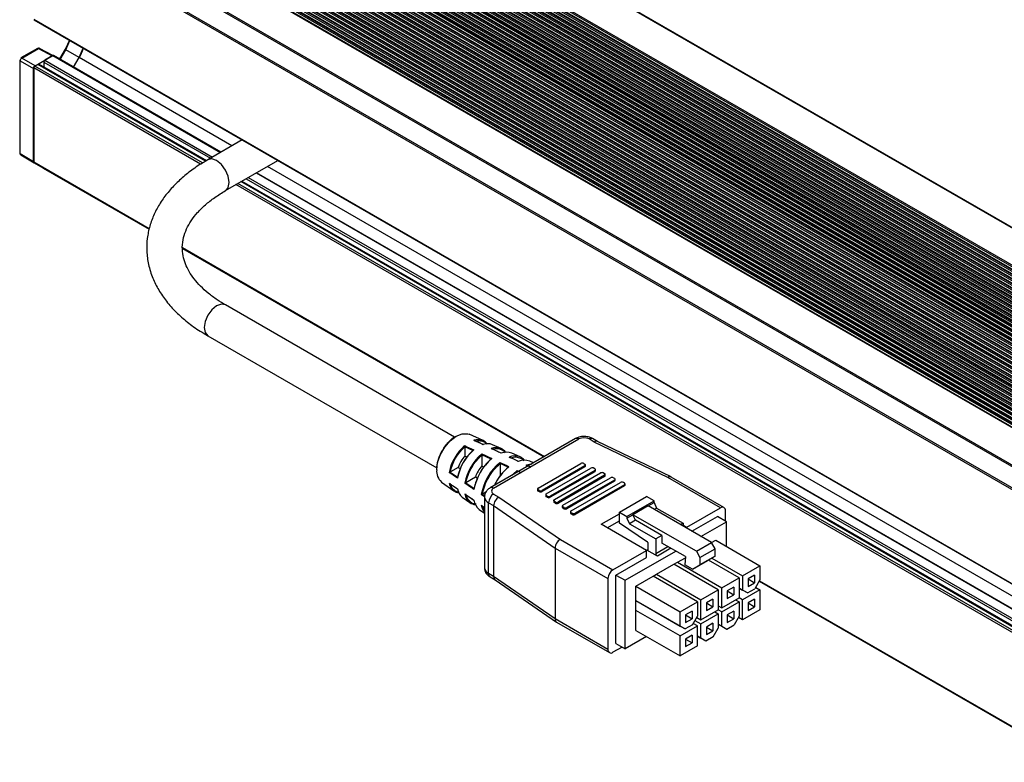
# Paper-space layout 'Sheet1(2)' of a CAD drawing. Header units: millimetres. Extents: x 32 to 1365, y 32 to 1048.
# Tile 15 of 18: x 914 to 1001, y 939 to 1004. Entities that reach past the tile are written whole.
import ezdxf

# ---------------------------------------------------------------- set-up
doc = ezdxf.new("R2010")
doc.units = ezdxf.units.MM

psp = doc.layouts.new('Sheet1(2)')

# ---------------------------------------------------------------- linework, layer by layer
at = {"ltscale": 5}
for p, q in [((1213.214, 863.535), (934.349, 1024.52)), ((934.442, 1024.53), (1213.308, 863.544)), ((931.177, 1022.689), (1210.042, 861.704)), ((931.178, 1022.69), (1210.043, 861.705)), ((1210.106, 861.711), (931.241, 1022.696)), ((931.392, 1022.64), (1210.258, 861.655)), ((931.454, 1022.798), (1210.319, 861.813)), ((931.53, 1022.893), (1210.395, 861.908)), ((929.686, 1021.778), (1208.551, 860.792)), ((929.762, 1021.873), (1208.628, 860.887)), ((929.764, 1021.874), (1208.629, 860.888)), ((1208.692, 860.894), (929.826, 1021.88)), ((929.978, 1021.824), (1208.843, 860.838)), ((930.039, 1021.982), (1208.905, 860.996)), ((930.116, 1022.077), (1208.981, 861.091)), ((930.117, 1022.078), (1208.983, 861.092)), ((1209.045, 861.098), (930.18, 1022.084)), ((930.332, 1022.028), (1209.197, 861.042)), ((930.393, 1022.186), (1209.258, 861.2)), ((930.47, 1022.281), (1209.335, 861.295)), ((930.471, 1022.282), (1209.336, 861.296)), ((1209.399, 861.303), (930.534, 1022.288)), ((930.685, 1022.232), (1209.551, 861.247)), ((930.747, 1022.39), (1209.612, 861.404)), ((930.823, 1022.485), (1209.688, 861.5)), ((930.825, 1022.486), (1209.69, 861.5)), ((1209.752, 861.507), (930.887, 1022.492)), ((931.039, 1022.436), (1209.904, 861.451)), ((931.1, 1022.594), (1209.965, 861.608)), ((928.272, 1020.961), (1207.137, 859.976)), ((928.348, 1021.056), (1207.214, 860.071)), ((928.35, 1021.057), (1207.215, 860.072)), ((1207.277, 860.078), (928.412, 1021.063)), ((928.564, 1021.007), (1207.429, 860.022)), ((928.625, 1021.165), (1207.491, 860.18)), ((928.702, 1021.26), (1207.567, 860.275)), ((928.703, 1021.261), (1207.569, 860.276)), ((1207.631, 860.282), (928.766, 1021.267)), ((928.918, 1021.212), (1207.783, 860.226)), ((928.979, 1021.369), (1207.844, 860.384)), ((929.055, 1021.465), (1207.921, 860.479)), ((929.057, 1021.465), (1207.922, 860.48)), ((1207.985, 860.486), (929.119, 1021.472)), ((929.271, 1021.416), (1208.136, 860.43)), ((929.332, 1021.573), (1208.198, 860.588)), ((929.409, 1021.669), (1208.274, 860.683)), ((929.41, 1021.669), (1208.276, 860.684)), ((1208.338, 860.69), (929.473, 1021.676)), ((929.625, 1021.62), (1208.49, 860.634)), ((926.581, 1020.036), (1205.446, 859.05)), ((926.582, 1020.037), (1205.447, 859.051)), ((1205.51, 859.057), (926.644, 1020.043)), ((926.858, 1020.145), (1205.723, 859.159)), ((926.934, 1020.24), (1205.799, 859.254)), ((926.936, 1020.241), (1205.801, 859.255)), ((1205.863, 859.261), (926.998, 1020.247)), ((927.15, 1020.191), (1206.015, 859.206)), ((927.211, 1020.349), (1206.076, 859.363)), ((927.288, 1020.444), (1206.153, 859.459)), ((927.289, 1020.445), (1206.154, 859.459)), ((1206.217, 859.466), (927.352, 1020.451)), ((927.503, 1020.395), (1206.369, 859.41)), ((927.565, 1020.553), (1206.43, 859.567)), ((927.641, 1020.648), (1206.506, 859.663)), ((927.643, 1020.649), (1206.508, 859.664)), ((1206.57, 859.67), (927.705, 1020.655)), ((927.857, 1020.599), (1206.722, 859.614)), ((927.918, 1020.757), (1206.783, 859.772)), ((927.995, 1020.852), (1206.86, 859.867)), ((927.996, 1020.853), (1206.861, 859.868)), ((1206.924, 859.874), (928.059, 1020.859)), ((928.21, 1020.803), (1207.076, 859.818)), ((1204.032, 858.234), (925.166, 1019.219)), ((1204.033, 858.235), (925.168, 1019.22)), ((1204.095, 858.241), (925.23, 1019.226)), ((925.382, 1019.17), (1204.247, 858.185)), ((925.443, 1019.328), (1204.309, 858.343)), ((925.52, 1019.424), (1204.385, 858.438)), ((925.521, 1019.424), (1204.387, 858.439)), ((1204.449, 858.445), (925.584, 1019.431)), ((925.736, 1019.375), (1204.601, 858.389)), ((925.797, 1019.532), (1204.662, 858.547)), ((925.873, 1019.628), (1204.739, 858.642)), ((925.875, 1019.628), (1204.74, 858.643)), ((1204.803, 858.649), (925.937, 1019.635)), ((926.089, 1019.579), (1204.954, 858.593)), ((926.15, 1019.737), (1205.016, 858.751)), ((926.227, 1019.832), (1205.092, 858.846)), ((926.228, 1019.833), (1205.094, 858.847)), ((1205.156, 858.853), (926.291, 1019.839)), ((926.443, 1019.783), (1205.308, 858.797)), ((926.504, 1019.941), (1205.369, 858.955)), ((926.796, 1019.987), (1205.662, 859.001)), ((1202.541, 857.322), (923.676, 1018.308)), ((1202.617, 857.418), (923.752, 1018.403)), ((1202.619, 857.418), (923.754, 1018.404)), ((1202.681, 857.425), (923.816, 1018.41)), ((923.968, 1018.354), (1202.833, 857.369)), ((1202.894, 857.526), (924.029, 1018.512)), ((1202.971, 857.622), (924.106, 1018.607)), ((1202.972, 857.622), (924.107, 1018.608)), ((1203.035, 857.629), (924.17, 1018.614)), ((924.321, 1018.558), (1203.187, 857.573)), ((1203.248, 857.731), (924.383, 1018.716)), ((1203.324, 857.826), (924.459, 1018.811)), ((1203.326, 857.827), (924.461, 1018.812)), ((1203.388, 857.833), (924.523, 1018.818)), ((924.675, 1018.762), (1203.54, 857.777)), ((1203.601, 857.935), (924.736, 1018.92)), ((1203.678, 858.03), (924.813, 1019.015)), ((1203.679, 858.031), (924.814, 1019.016)), ((1203.742, 858.037), (924.877, 1019.022)), ((925.029, 1018.966), (1203.894, 857.981)), ((1203.955, 858.139), (925.09, 1019.124)), ((1201.127, 856.506), (922.261, 1017.491)), ((1201.203, 856.601), (922.338, 1017.587)), ((1201.205, 856.602), (922.339, 1017.587)), ((1201.267, 856.608), (922.402, 1017.594)), ((922.554, 1017.538), (1201.419, 856.552)), ((1201.48, 856.71), (922.615, 1017.696)), ((1201.557, 856.805), (922.691, 1017.791)), ((1201.558, 856.806), (922.693, 1017.792)), ((1201.621, 856.812), (922.755, 1017.798)), ((922.907, 1017.742), (1201.772, 856.756)), ((1201.834, 856.914), (922.968, 1017.9)), ((1201.91, 857.009), (923.045, 1017.995)), ((1201.912, 857.01), (923.046, 1017.996)), ((1201.974, 857.016), (923.109, 1018.002)), ((923.261, 1017.946), (1202.126, 856.96)), ((1202.187, 857.118), (923.322, 1018.104)), ((1202.264, 857.213), (923.399, 1018.199)), ((1202.265, 857.214), (923.4, 1018.2)), ((1202.328, 857.22), (923.462, 1018.206)), ((923.614, 1018.15), (1202.48, 857.165)), ((1199.712, 855.69), (920.847, 1016.675)), ((1199.789, 855.785), (920.924, 1016.77)), ((1199.79, 855.786), (920.925, 1016.771)), ((1199.853, 855.792), (920.988, 1016.777)), ((921.139, 1016.721), (1200.005, 855.736)), ((1200.066, 855.894), (921.201, 1016.879)), ((1200.142, 855.989), (921.277, 1016.974)), ((1200.144, 855.99), (921.279, 1016.975)), ((1200.206, 855.996), (921.341, 1016.981)), ((921.493, 1016.925), (1200.358, 855.94)), ((1200.419, 856.098), (921.554, 1017.083)), ((1200.496, 856.193), (921.631, 1017.178)), ((1200.497, 856.194), (921.632, 1017.179)), ((1200.56, 856.2), (921.695, 1017.185)), ((921.847, 1017.129), (1200.712, 856.144)), ((1200.773, 856.302), (921.908, 1017.287)), ((1200.85, 856.397), (921.984, 1017.383)), ((1200.851, 856.398), (921.986, 1017.383)), ((1200.913, 856.404), (922.048, 1017.39)), ((922.2, 1017.334), (1201.065, 856.348)), ((1198.023, 854.765), (919.157, 1015.751)), ((1198.085, 854.771), (919.22, 1015.757)), ((1198.298, 854.873), (919.433, 1015.859)), ((1198.375, 854.968), (919.509, 1015.954)), ((1198.376, 854.969), (919.511, 1015.955)), ((1198.439, 854.975), (919.573, 1015.961)), ((919.725, 1015.905), (1198.59, 854.919)), ((1198.652, 855.077), (919.786, 1016.063)), ((1198.728, 855.172), (919.863, 1016.158)), ((1198.73, 855.173), (919.864, 1016.159)), ((1198.792, 855.179), (919.927, 1016.165)), ((920.079, 1016.109), (1198.944, 855.123)), ((1199.005, 855.281), (920.14, 1016.267)), ((1199.082, 855.377), (920.217, 1016.362)), ((1199.083, 855.377), (920.218, 1016.363)), ((1199.146, 855.384), (920.28, 1016.369)), ((920.432, 1016.313), (1199.298, 855.328)), ((1199.359, 855.485), (920.494, 1016.471)), ((1199.435, 855.581), (920.57, 1016.566)), ((1199.437, 855.581), (920.572, 1016.567)), ((1199.499, 855.588), (920.634, 1016.573)), ((920.786, 1016.517), (1199.651, 855.532)), ((919.372, 1015.701), (1198.237, 854.715)), ((1195.11, 853.039), (916.245, 1014.025)), ((916.339, 1014.123), (1195.204, 853.138)), ((1194.265, 851.512), (915.4, 1012.497)), ((915.439, 1012.628), (1194.304, 851.643)), ((915.4, 1004.242), (1194.265, 843.257)), ((915.426, 1004.185), (1194.291, 843.2)), ((918.219, 1001.542), (918.576, 1002.367)), ((915.727, 1001.664), (914.267, 1000.82)), ((914.358, 1000.812), (915.819, 1001.656)), ((915.819, 1001.656), (917.034, 1001.002)), ((917.089, 1001.032), (915.91, 1001.666)), ((917.079, 1001.027), (916.372, 1000.619)), ((917.079, 1001.027), (931.802, 992.528)), ((931.839, 992.549), (917.142, 1001.033)), ((918.152, 1001.581), (917.663, 1000.733)), ((917.729, 1000.694), (918.219, 1001.542)), ((919.392, 1000.851), (918.219, 1001.542)), ((919.392, 1000.851), (919.754, 1001.686)), ((914.173, 1000.658), (914.173, 992.488)), ((914.225, 1000.583), (915.399, 999.905)), ((914.225, 992.413), (914.225, 1000.583)), ((915.531, 1000.135), (914.358, 1000.812)), ((915.488, 1000.109), (915.754, 1000.262)), ((915.531, 1000.135), (917.034, 1001.002)), ((930.491, 991.754), (915.754, 1000.262)), ((930.527, 991.775), (915.816, 1000.268)), ((916.284, 1000.466), (916.284, 1000.057)), ((916.284, 1000.466), (930.918, 992.018)), ((916.372, 1000.619), (931.095, 992.12)), ((918.908, 1000.013), (919.392, 1000.851)), ((918.91, 1000.013), (919.393, 1000.85)), ((932.806, 993.107), (919.393, 1000.85)), ((915.399, 991.701), (915.399, 999.905)), ((915.4, 999.956), (915.4, 991.7)), ((930.057, 991.494), (915.4, 999.956)), ((930.23, 991.598), (915.488, 1000.109)), ((916.284, 1000.057), (930.578, 991.806)), ((933.711, 993.63), (930.683, 991.882)), ((915.399, 991.701), (914.225, 992.413)), ((914.264, 992.327), (915.437, 991.616)), ((915.4, 991.7), (925.552, 985.84)), ((916.245, 991.149), (915.439, 991.615)), ((915.439, 991.615), (925.541, 985.783)), ((932.246, 989.176), (936.836, 991.825)), ((916.245, 991.149), (925.541, 985.783)), ((934.927, 990.724), (1195.945, 840.042)), ((1196.007, 840.048), (934.964, 990.745)), ((1198.259, 839.864), (935.931, 991.303)), ((1194.354, 839.123), (933.336, 989.805)), ((1194.619, 839.276), (933.602, 989.958)), ((1194.681, 839.282), (933.638, 989.979)), ((933.69, 990.009), (1195.149, 839.072)), ((934.043, 990.213), (1195.149, 839.48)), ((934.22, 990.315), (1195.238, 839.633)), ((1194.265, 838.97), (933.16, 989.703)), ((928.455, 984.164), (960.238, 965.816)), ((928.461, 984.097), (960.183, 965.785)), ((928.461, 984.097), (960.183, 965.785)), ((952.351, 967.519), (932.246, 979.126)), ((930.683, 976.419), (950.788, 964.813)), ((954.849, 967.23), (953.634, 967.77)), ((962.959, 967.387), (955.472, 963.065)), ((955.785, 963.034), (963.271, 967.356)), ((964.617, 967.09), (964.155, 967.356)), ((964.909, 967.132), (964.468, 967.387)), ((953.96, 966.344), (953.251, 966.681)), ((953.252, 966.663), (953.252, 965.854)), ((956.437, 966.523), (955.689, 966.855)), ((971.069, 963.977), (964.617, 967.09)), ((971.355, 964.023), (964.903, 967.135)), ((953.427, 965.753), (953.252, 965.854)), ((954.755, 965.965), (954.753, 965.966)), ((955.551, 965.587), (954.755, 965.965)), ((954.755, 965.949), (954.755, 964.986)), ((958.118, 965.775), (957.371, 966.107)), ((952.682, 964.865), (951.981, 964.461)), ((952.682, 964.865), (952.856, 964.765)), ((954.755, 964.986), (954.92, 964.891)), ((956.346, 965.208), (956.344, 965.209)), ((957.053, 964.871), (956.346, 965.208)), ((956.346, 965.193), (956.346, 964.1)), ((958.806, 964.99), (958.687, 965.047)), ((959.275, 965.26), (958.959, 965.401)), ((959.683, 963.04), (963.439, 965.208)), ((963.793, 965.004), (960.036, 962.835)), ((963.793, 964.902), (960.036, 962.733)), ((960.406, 962.539), (964.318, 964.797)), ((963.704, 965.208), (963.793, 965.157)), ((963.793, 964.902), (963.793, 965.004)), ((963.848, 964.978), (963.848, 965.081)), ((964.66, 964.739), (964.518, 964.821)), ((951.964, 964.454), (951.966, 964.452)), ((951.966, 964.452), (952.611, 964.008)), ((954.184, 963.998), (953.35, 963.517)), ((954.349, 963.903), (954.184, 963.998)), ((957.752, 964.381), (957.849, 964.478)), ((957.849, 964.492), (957.847, 964.493)), ((957.901, 964.467), (957.849, 964.492)), ((957.849, 964.478), (957.849, 964.437)), ((964.66, 964.586), (960.76, 962.335)), ((964.66, 964.484), (960.76, 962.233)), ((961.119, 962.032), (965.174, 964.373)), ((965.527, 964.168), (961.464, 961.823)), ((965.527, 964.066), (961.464, 961.721)), ((961.854, 961.537), (966.041, 963.955)), ((964.66, 964.484), (964.66, 964.586)), ((964.715, 964.561), (964.715, 964.663)), ((965.439, 964.373), (965.527, 964.322)), ((965.527, 964.066), (965.527, 964.168)), ((965.582, 964.143), (965.582, 964.245)), ((966.306, 963.955), (966.395, 963.904)), ((975.69, 961.31), (971.069, 963.977)), ((976.002, 961.341), (971.368, 964.016)), ((951.213, 963.576), (952.289, 962.795)), ((953.335, 963.51), (953.337, 963.509)), ((953.337, 963.509), (954.063, 963.009)), ((966.395, 963.751), (962.207, 961.333)), ((966.395, 963.649), (962.207, 961.231)), ((962.577, 961.037), (966.908, 963.537)), ((967.262, 963.333), (962.931, 960.833)), ((967.262, 963.231), (962.931, 960.731)), ((966.395, 963.649), (966.395, 963.751)), ((966.45, 963.725), (966.45, 963.827)), ((967.262, 963.486), (967.174, 963.537)), ((967.262, 963.333), (967.262, 963.231)), ((967.317, 963.307), (967.317, 963.409)), ((953.033, 962.254), (953.695, 961.773)), ((954.986, 962.277), (954.701, 962.473)), ((954.786, 962.511), (954.788, 962.51)), ((954.788, 962.51), (955.033, 962.341)), ((955.109, 962.695), (954.801, 962.517)), ((954.977, 962.269), (954.977, 956.043)), ((955.785, 962.524), (956.246, 962.258)), ((956.246, 962.258), (961.638, 958.533)), ((959.628, 962.963), (959.628, 962.861)), ((959.771, 962.835), (959.683, 962.886)), ((959.683, 962.784), (959.683, 962.886)), ((959.771, 962.733), (959.683, 962.784)), ((959.771, 962.835), (959.771, 962.733)), ((960.036, 962.733), (960.036, 962.835)), ((960.351, 962.462), (960.351, 962.36)), ((960.495, 962.335), (960.406, 962.386)), ((960.406, 962.284), (960.406, 962.386)), ((960.495, 962.233), (960.406, 962.284)), ((960.495, 962.233), (960.495, 962.335)), ((960.76, 962.233), (960.76, 962.335)), ((966.82, 960.935), (969.207, 962.313)), ((969.869, 961.93), (969.207, 962.313)), ((954.701, 961.535), (954.977, 961.345)), ((954.715, 961.515), (954.977, 961.335)), ((954.963, 961.089), (954.801, 961.497)), ((955.343, 961.759), (955.785, 961.504)), ((955.343, 955.533), (955.343, 961.759)), ((955.785, 961.504), (961.176, 957.779)), ((955.785, 961.504), (955.785, 955.277)), ((961.064, 961.955), (961.064, 961.853)), ((961.188, 961.83), (961.107, 961.886)), ((961.107, 961.784), (961.107, 961.886)), ((961.188, 961.728), (961.107, 961.784)), ((961.188, 961.83), (961.188, 961.728)), ((961.464, 961.721), (961.464, 961.823)), ((961.799, 961.461), (961.799, 961.359)), ((961.942, 961.333), (961.854, 961.384)), ((961.854, 961.282), (961.854, 961.384)), ((961.942, 961.231), (961.854, 961.282)), ((961.942, 961.333), (961.942, 961.231)), ((962.207, 961.231), (962.207, 961.333)), ((967.483, 960.552), (969.869, 961.93)), ((969.339, 961.471), (968.013, 960.705)), ((969.339, 961.471), (969.869, 961.777)), ((974.908, 958.256), (969.339, 961.471)), ((969.869, 961.777), (969.869, 961.93)), ((969.869, 961.777), (970.09, 961.292)), ((970.09, 961.292), (969.869, 961.164)), ((970.09, 961.292), (972.411, 959.953)), ((972.742, 959.608), (975.69, 961.31)), ((954.522, 961.172), (954.977, 960.841)), ((962.522, 960.96), (962.522, 960.858)), ((962.666, 960.833), (962.577, 960.884)), ((962.577, 960.782), (962.577, 960.884)), ((962.666, 960.731), (962.577, 960.782)), ((962.666, 960.731), (962.666, 960.833)), ((962.931, 960.731), (962.931, 960.833)), ((965.229, 959.863), (966.82, 960.782)), ((966.82, 959.958), (966.82, 960.935)), ((966.82, 960.935), (967.483, 960.552)), ((967.483, 960.399), (968.013, 960.705)), ((967.483, 960.552), (967.483, 960.399)), ((967.483, 960.399), (967.704, 959.914)), ((973.582, 957.491), (968.013, 960.705)), ((968.234, 960.22), (968.013, 960.705)), ((973.184, 959.251), (975.425, 960.544)), ((976.22, 960.085), (975.425, 960.544)), ((976.132, 960.136), (976.132, 961.055)), ((969.207, 957.567), (965.229, 959.863)), ((965.759, 959.557), (966.82, 960.169)), ((969.281, 958.289), (966.82, 959.958)), ((968.234, 960.22), (967.704, 959.914)), ((967.704, 959.914), (970.024, 958.575)), ((970.554, 958.881), (968.234, 960.22)), ((972.411, 959.953), (972.19, 959.825)), ((972.411, 959.953), (972.411, 959.698)), ((972.411, 959.799), (972.742, 959.608)), ((972.742, 959.608), (972.742, 959.506)), ((973.98, 958.792), (976.22, 960.085)), ((976.22, 957.921), (976.22, 960.085)), ((970.554, 958.881), (970.024, 958.575)), ((970.554, 958.881), (970.554, 958.218)), ((961.638, 958.533), (966.259, 955.865)), ((969.361, 957.682), (969.361, 958.141)), ((970.024, 958.575), (970.024, 957.299)), ((970.024, 957.299), (971.085, 957.911)), ((972.623, 957.023), (970.554, 958.218)), ((973.582, 957.491), (974.908, 958.256)), ((975.217, 957.72), (974.908, 958.256)), ((974.909, 958.254), (975.277, 958.466)), ((975.277, 958.466), (979.166, 956.221)), ((961.176, 957.779), (965.817, 955.1)), ((961.176, 957.779), (961.176, 951.553)), ((966.259, 955.865), (969.207, 957.567)), ((966.524, 955.406), (969.207, 956.955)), ((967.319, 954.947), (971.77, 957.516)), ((969.207, 956.955), (969.207, 957.567)), ((969.229, 957.605), (969.361, 957.682)), ((970.157, 957.069), (969.229, 957.605)), ((971.35, 957.758), (970.157, 957.069)), ((972.623, 957.023), (972.565, 956.291)), ((973.582, 957.491), (973.891, 956.955)), ((973.891, 956.955), (975.217, 957.72)), ((975.217, 957.057), (973.891, 956.291)), ((973.891, 956.955), (973.891, 956.291)), ((974.554, 956.674), (975.217, 957.057)), ((975.217, 957.057), (975.217, 957.72)), ((970.093, 955.473), (971.617, 956.354)), ((971.617, 956.354), (971.922, 956.53)), ((975.506, 954.108), (971.617, 956.354)), ((971.922, 956.53), (972.616, 956.93)), ((971.922, 956.53), (975.811, 954.285)), ((973.228, 955.909), (972.565, 956.291)), ((973.228, 955.909), (974.554, 956.674)), ((973.228, 955.909), (973.891, 956.291)), ((977.336, 955.165), (974.638, 956.722)), ((974.943, 956.898), (977.641, 955.341)), ((977.641, 955.341), (979.166, 956.221)), ((979.166, 956.221), (979.166, 954.971)), ((955.785, 955.277), (955.343, 955.533)), ((955.472, 955.246), (955.912, 954.993)), ((961.176, 951.553), (955.785, 955.277)), ((966.524, 949.384), (966.524, 955.406)), ((966.524, 955.406), (967.319, 954.947)), ((968.263, 954.417), (969.788, 955.297)), ((969.788, 955.297), (970.093, 955.473)), ((973.677, 953.052), (969.788, 955.297)), ((970.093, 955.473), (973.982, 953.228)), ((977.641, 955.341), (977.641, 954.09)), ((978.691, 955.398), (978.116, 955.066)), ((978.691, 955.398), (978.691, 954.735)), ((955.904, 954.998), (961.296, 951.273)), ((965.817, 955.1), (965.817, 948.874)), ((967.319, 948.925), (967.319, 954.947)), ((968.263, 954.417), (972.152, 952.172)), ((968.263, 953.167), (968.263, 954.417)), ((975.811, 954.285), (977.336, 955.165)), ((976.861, 954.342), (976.286, 954.01)), ((976.861, 954.342), (976.861, 953.678)), ((977.336, 955.165), (977.336, 953.404)), ((978.116, 955.066), (978.116, 954.403)), ((978.116, 955.066), (978.691, 954.735)), ((978.116, 954.403), (978.691, 954.735)), ((979.166, 954.971), (978.724, 954.205)), ((979.103, 954.862), (1195.11, 830.164)), ((979.103, 954.862), (1194.304, 830.629)), ((979.13, 954.91), (1194.265, 830.715)), ((973.982, 953.228), (975.506, 954.108)), ((975.506, 954.108), (975.506, 952.348)), ((975.811, 952.524), (975.811, 954.285)), ((976.286, 954.01), (976.286, 953.347)), ((976.286, 954.01), (976.861, 953.678)), ((976.286, 953.347), (976.861, 953.678)), ((977.336, 954.266), (977.641, 954.09)), ((978.083, 953.835), (977.336, 954.266)), ((979.166, 954.108), (977.641, 953.228)), ((978.083, 953.835), (977.641, 954.09)), ((978.083, 953.835), (978.724, 954.205)), ((978.792, 954.324), (979.166, 954.108)), ((979.166, 954.108), (979.166, 952.347)), ((968.263, 953.167), (972.152, 950.922)), ((968.263, 953.167), (972.594, 950.667)), ((968.263, 952.304), (968.263, 953.167)), ((972.152, 952.172), (973.677, 953.052)), ((973.677, 953.052), (973.677, 951.802)), ((973.982, 951.468), (973.982, 953.228)), ((975.031, 953.286), (974.457, 952.954)), ((974.457, 952.954), (974.457, 952.291)), ((974.457, 952.954), (975.031, 952.622)), ((974.457, 952.291), (975.031, 952.622)), ((975.031, 953.286), (975.031, 952.622)), ((975.506, 952.7), (975.811, 952.524)), ((975.811, 952.524), (977.336, 953.404)), ((975.811, 952.172), (977.336, 953.052)), ((977.031, 953.228), (977.336, 953.052)), ((977.641, 953.228), (977.336, 953.404)), ((977.336, 953.052), (977.336, 951.802)), ((977.641, 951.467), (977.641, 953.228)), ((978.691, 953.285), (978.116, 952.954)), ((978.116, 952.954), (978.116, 952.29)), ((978.116, 952.953), (978.691, 952.622)), ((978.116, 952.29), (978.691, 952.622)), ((978.691, 953.285), (978.691, 952.622)), ((972.152, 950.059), (968.263, 952.304)), ((968.263, 950.544), (968.263, 952.304)), ((972.152, 950.922), (972.152, 952.172)), ((973.202, 952.229), (972.627, 951.898)), ((972.627, 951.898), (972.627, 951.234)), ((972.627, 951.898), (973.202, 951.566)), ((973.202, 952.229), (973.202, 951.566)), ((973.235, 951.036), (973.677, 951.802)), ((973.982, 951.468), (975.506, 952.348)), ((973.982, 951.115), (975.506, 951.996)), ((975.201, 952.172), (975.506, 951.996)), ((975.811, 952.172), (975.506, 952.348)), ((975.506, 951.996), (975.506, 950.745)), ((975.811, 950.921), (975.811, 952.172)), ((976.861, 952.229), (976.286, 951.897)), ((976.286, 951.897), (976.286, 951.234)), ((976.286, 951.897), (976.861, 951.566)), ((976.861, 952.229), (976.861, 951.566)), ((977.336, 951.802), (976.894, 951.036)), ((979.166, 952.347), (977.641, 951.467)), ((965.817, 948.874), (961.176, 951.553)), ((961.312, 951.263), (965.946, 948.588)), ((972.152, 950.059), (973.677, 950.939)), ((972.152, 950.922), (972.594, 950.667)), ((973.235, 951.036), (972.594, 950.667)), ((972.627, 951.234), (973.202, 951.566)), ((973.677, 950.939), (973.303, 951.155)), ((973.456, 951.419), (973.982, 951.115)), ((973.608, 951.683), (973.982, 951.468)), ((973.677, 949.179), (973.677, 950.939)), ((973.982, 949.865), (973.982, 951.115)), ((975.031, 951.173), (974.457, 950.841)), ((975.031, 951.173), (975.031, 950.509)), ((975.811, 950.921), (975.506, 951.097)), ((975.506, 951.097), (976.253, 950.666)), ((975.811, 950.921), (976.253, 950.666)), ((976.253, 950.666), (976.894, 951.036)), ((976.286, 951.234), (976.861, 951.566)), ((977.641, 951.467), (977.267, 951.683)), ((968.263, 950.544), (972.152, 948.299)), ((972.152, 948.299), (972.152, 950.059)), ((973.202, 950.117), (972.627, 949.785)), ((973.202, 950.117), (973.202, 949.453)), ((973.677, 950.041), (973.982, 949.865)), ((974.424, 949.61), (973.677, 950.041)), ((974.457, 950.841), (974.457, 950.178)), ((974.457, 950.841), (975.031, 950.509)), ((974.457, 950.178), (975.031, 950.509)), ((975.064, 949.98), (975.506, 950.745)), ((966.524, 949.384), (967.319, 948.925)), ((969.193, 950.007), (967.319, 948.925)), ((973.677, 949.179), (972.152, 948.299)), ((972.627, 949.785), (972.627, 949.121)), ((972.627, 949.785), (973.202, 949.453)), ((972.627, 949.121), (973.202, 949.453)), ((974.424, 949.61), (973.982, 949.865)), ((975.064, 949.98), (974.424, 949.61)), ((967.054, 949.078), (966.259, 948.619))]:
    psp.add_line(p, q, dxfattribs=at)
at = {"ltscale": 5, "flags": 128}
for points in [[(918.219, 1001.542), (918.195, 1001.556), (918.176, 1001.567), (918.163, 1001.575), (918.154, 1001.579), (918.152, 1001.581)], [(932.246, 989.176), (932.485, 989.451), (932.57, 989.891), (932.485, 990.428), (932.246, 990.98), (931.887, 991.464), (931.465, 991.805), (931.042, 991.952), (930.689, 991.885)], [(932.246, 979.126), (931.887, 979.195), (931.465, 979.048), (931.042, 978.707), (930.683, 978.224), (930.444, 977.672), (930.36, 977.135), (930.444, 976.695), (930.683, 976.419), (930.683, 976.419)], [(950.782, 964.641), (950.866, 965.301), (951.11, 965.994), (951.489, 966.651), (951.967, 967.208), (952.497, 967.611), (953.027, 967.82), (953.505, 967.815), (953.634, 967.77)], [(954.848, 966.874), (954.513, 967.034), (954.091, 967.235)], [(956.439, 966.117), (956.064, 966.296), (955.593, 966.52)], [(957.966, 965.39), (957.606, 965.561), (957.171, 965.769)], [(958.648, 965.055), (958.969, 965.141), (959.098, 965.159)], [(957.387, 964.171), (957.517, 964.303), (957.837, 964.586)], [(953.263, 962.514), (953.628, 962.263), (954.047, 961.974)], [(961.107, 961.886), (961.088, 961.902), (961.074, 961.92), (961.066, 961.94), (961.064, 961.96), (961.069, 961.98), (961.08, 961.999), (961.096, 962.016), (961.119, 962.032)]]:
    psp.add_lwpolyline(points, dxfattribs=at)
at = {"ltscale": 25}
for centre, radius, start, end in [((917.116, 1000.976), 0.0629, 65.69288, 125.61758), ((914.841, 1003.485), 5.26, 329.92988, 339.83605), ((914.265, 1000.666), 0.0928, 185.36197, 244.61206), ((914.305, 1000.736), 0.0928, 55.39586, 114.63978), ((915.79, 1000.211), 0.0629, 65.69288, 125.61758), ((916.476, 1000.457), 0.192, 122.60548, 177.39452), ((915.592, 999.947), 0.192, 122.60548, 177.39452), ((916.121, 1000.061), 0.163, 339.4771, 358.83464), ((914.265, 992.496), 0.0928, 185.36197, 244.61206), ((915.494, 991.691), 0.0943, 174.37962, 234.30196), ((954.433, 966.201), 1.109, 68.00622, 109.98768), ((963.088, 967.101), 0.314, 54.38242, 114.30712), ((963.713, 966.503), 0.961, 62.60967, 117.39033), ((964.338, 967.101), 0.314, 65.69288, 125.61758), ((955.983, 963.618), 4.181, 131.02255, 168.97746), ((954.485, 966.421), 0.887, 35.45991, 65.78668), ((955.257, 965.781), 1.158, 68.09053, 110.61825), ((955.989, 965.407), 1.202, 68.16151, 111.13625), ((956.045, 965.654), 0.953, 34.325, 65.75982), ((956.859, 963.112), 4.33, 130.71583, 169.28417), ((955.194, 964.074), 2.634, 137.48552, 162.51448), ((957.638, 962.663), 4.463, 130.46159, 169.53841), ((958.612, 962.101), 4.629, 130.16558, 169.83442), ((956.905, 964.94), 1.257, 68.24537, 111.73399), ((957.637, 964.566), 1.301, 68.30884, 112.17665), ((957.706, 964.855), 1.008, 39.37319, 65.83805), ((956.696, 963.207), 2.634, 137.48552, 162.51448), ((959.391, 961.651), 4.761, 129.94453, 170.05547), ((960.238, 961.175), 4.869, 129.67042, 154.34977), ((958.461, 964.146), 1.35, 68.37666, 112.64095), ((963.572, 964.952), 0.288, 62.60967, 117.39033), ((963.764, 965.081), 0.0819, 290.78342, 69.21658), ((963.754, 964.988), 0.0943, 294.37466, 354.3052), ((964.451, 964.537), 0.292, 76.79162, 117.17914), ((964.631, 964.663), 0.0819, 290.78342, 69.21658), ((951.985, 964.508), 1.21, 173.72403, 230.37973), ((964.621, 964.57), 0.0943, 294.37466, 354.3052), ((965.306, 964.117), 0.288, 62.60967, 117.39033), ((965.498, 964.245), 0.0819, 290.78342, 69.21658), ((965.488, 964.152), 0.0943, 294.37466, 354.3052), ((966.174, 963.699), 0.288, 62.60967, 117.39033), ((966.366, 963.827), 0.0819, 290.78342, 69.21658), ((952.972, 963.669), 1.109, 190.00642, 231.99686), ((955.602, 962.779), 0.314, 54.38327, 114.2974), ((955.882, 962.779), 0.273, 110.78342, 249.21658), ((959.712, 962.963), 0.0819, 110.78342, 249.21658), ((966.356, 963.735), 0.0943, 294.37466, 354.3052), ((967.041, 963.281), 0.288, 62.60967, 117.39033), ((967.233, 963.409), 0.0819, 290.78342, 69.21658), ((967.223, 963.317), 0.0943, 294.37466, 354.3052), ((952.808, 963.517), 0.889, 234.24027, 265.81332), ((953.747, 963.165), 1.158, 189.42978, 231.92173), ((954.437, 962.718), 1.202, 188.85802, 231.84148), ((955.602, 962.331), 0.629, 185.71772, 245.62334), ((956.302, 961.715), 0.961, 122.60548, 177.39452), ((959.722, 962.87), 0.0943, 185.6948, 245.62534), ((959.904, 963.091), 0.288, 242.60967, 297.39033), ((959.904, 962.989), 0.288, 242.60967, 297.39033), ((960.445, 962.37), 0.0943, 185.6948, 245.62534), ((960.435, 962.462), 0.0819, 110.78342, 249.21658), ((960.627, 962.591), 0.288, 242.60967, 297.39033), ((960.627, 962.489), 0.288, 242.60967, 297.39033), ((954.251, 962.546), 0.953, 234.24514, 265.68079), ((955.3, 962.159), 1.257, 188.26038, 231.75757), ((956.136, 961.769), 1.454, 189.25235, 217.13088), ((961.15, 961.859), 0.087, 184.05991, 240.17886), ((961.332, 962.074), 0.284, 239.32239, 297.6983), ((961.332, 961.972), 0.284, 239.32239, 297.6983), ((961.893, 961.368), 0.0943, 185.6948, 245.62534), ((961.883, 961.461), 0.0819, 110.78342, 249.21658), ((962.075, 961.589), 0.288, 242.60967, 297.39033), ((975.862, 961.098), 0.273, 350.78596, 129.20329), ((962.075, 961.487), 0.288, 242.60967, 297.39033), ((962.616, 960.868), 0.0943, 185.6948, 245.62534), ((962.606, 960.96), 0.0819, 110.78342, 249.21658), ((962.798, 961.089), 0.288, 242.60967, 297.39033), ((962.798, 960.986), 0.288, 242.60967, 297.39033), ((969.167, 958.132), 0.194, 2.80112, 54.31076), ((969.28, 957.669), 0.0819, 230.79671, 9.21404), ((970.312, 957.312), 0.288, 182.60548, 237.39452), ((955.602, 956.105), 0.629, 185.6948, 245.62534), ((955.649, 955.499), 0.308, 173.70115, 234.98667), ((966.776, 955.056), 0.961, 122.60548, 177.39452), ((966.086, 948.83), 0.273, 170.78596, 309.20329)]:
    psp.add_arc(centre, radius, start, end, dxfattribs=at)
for centre, major_axis, ratio, start_param, end_param in [((964.617, 966.579), (0.292, 0.553), 0.551053, 0.02042, 0.764897), ((971.069, 963.467), (0.292, 0.553), 0.551053, 6.262765, 7.048082), ((956.246, 961.747), (0.334, 0.528), 0.602553, 0.809731, 2.380528), ((961.638, 958.022), (0.334, 0.528), 0.602553, 0.809731, 2.380528), ((956.246, 955.521), (0.334, 0.528), 0.602553, 2.380528, 3.117178), ((961.638, 951.796), (0.334, 0.528), 0.602553, 2.380528, 3.166007)]:
    psp.add_ellipse(centre, major_axis=major_axis, ratio=ratio, start_param=start_param, end_param=end_param, dxfattribs=at)
at = {"ltscale": 5}
for points, knots in [([(918.526, 1002.395), (918.497, 1002.309), (918.402, 1002.033), (918.254, 1001.765), (918.152, 1001.581)], [0, 0, 0, 0, 0.310592, 1, 1, 1, 1]), ([(915.912, 1001.665), (915.905, 1001.669), (915.891, 1001.675), (915.869, 1001.68), (915.845, 1001.682), (915.828, 1001.679), (915.819, 1001.678)], [0, 0, 0, 0, 0.240376, 0.482035, 0.733152, 1, 1, 1, 1]), ([(917.034, 1001.002), (917.051, 1001.01), (917.086, 1001.026), (917.113, 1001.017), (917.126, 1001.012)], [0, 0, 0, 0, 0.511309, 1, 1, 1, 1]), ([(914.225, 1000.583), (914.225, 1000.623), (914.239, 1000.671), (914.288, 1000.756), (914.323, 1000.793), (914.358, 1000.812)], [0, 0, 0, 0, 0.5, 0.5, 1, 1, 1, 1]), ([(915.399, 999.905), (915.399, 999.914), (915.4, 999.933), (915.406, 999.962), (915.416, 999.992), (915.429, 1000.022), (915.446, 1000.05), (915.465, 1000.077), (915.486, 1000.1), (915.508, 1000.12), (915.524, 1000.13), (915.531, 1000.135)], [0, 0, 0, 0, 0.111119, 0.222232, 0.333341, 0.444447, 0.555553, 0.666659, 0.777768, 0.888881, 1, 1, 1, 1]), ([(914.264, 992.327), (914.249, 992.34), (914.219, 992.365), (914.199, 992.408), (914.2, 992.432), (914.2, 992.434)], [0, 0, 0, 0, 0.48013, 0.96026, 1, 1, 1, 1]), ([(930.694, 991.875), (930.437, 991.727), (929.801, 991.359), (928.896, 990.694), (927.974, 989.892), (927.171, 989.022), (926.493, 988.091), (925.955, 987.101), (925.567, 986.057), (925.344, 984.965), (925.301, 983.828), (925.456, 982.655), (925.814, 981.515), (926.353, 980.435), (927.04, 979.436), (927.884, 978.492), (928.879, 977.618), (929.819, 976.926), (930.468, 976.559), (930.698, 976.429)], [0, 0, 0, 0, 0.039358, 0.09762, 0.156279, 0.215256, 0.274498, 0.334017, 0.393966, 0.454722, 0.516936, 0.58152, 0.649354, 0.71131, 0.774141, 0.837596, 0.901333, 0.965048, 1, 1, 1, 1]), ([(932.253, 979.129), (932.004, 979.276), (931.45, 979.604), (930.715, 980.159), (930.033, 980.775), (929.469, 981.417), (929.022, 982.079), (928.695, 982.76), (928.49, 983.472), (928.423, 984.235), (928.524, 985.014), (928.795, 985.791), (929.205, 986.523), (929.756, 987.235), (930.451, 987.922), (931.27, 988.578), (931.923, 988.977), (932.247, 989.175)], [0, 0, 0, 0, 0.049421, 0.110034, 0.171037, 0.232697, 0.295604, 0.360786, 0.429927, 0.505516, 0.590099, 0.663299, 0.733019, 0.80087, 0.867833, 0.934436, 1, 1, 1, 1]), ([(950.786, 964.689), (950.808, 964.945), (950.843, 965.338), (951.051, 965.908), (951.266, 966.34), (951.535, 966.748), (951.922, 967.193), (952.264, 967.518), (952.482, 967.593), (952.494, 967.597)], [0, 0, 0, 0, 0.236039, 0.363104, 0.492864, 0.622625, 0.749689, 0.985729, 1, 1, 1, 1]), ([(964.468, 967.387), (964.381, 967.429), (964.162, 967.536), (963.743, 967.596), (963.301, 967.55), (963.06, 967.435), (962.959, 967.387)], [0, 0, 0, 0, 0.187805, 0.477884, 0.780766, 1, 1, 1, 1]), ([(953.239, 966.773), (953.239, 966.769), (953.239, 966.76), (953.241, 966.746), (953.243, 966.732), (953.246, 966.717), (953.247, 966.7), (953.25, 966.688), (953.251, 966.681)], [0, 0, 0, 0, 0.1754647, 0.335935, 0.5193811, 0.6349216, 0.783358, 1, 1, 1, 1]), ([(954.054, 967.243), (954.057, 967.243), (954.071, 967.242), (954.092, 967.235), (954.114, 967.223), (954.128, 967.208), (954.132, 967.197), (954.134, 967.192)], [0, 0, 0, 0, 0.072399, 0.417472, 0.634196, 0.82126, 1, 1, 1, 1]), ([(954.136, 967.174), (954.285, 967.204), (954.553, 967.259), (954.767, 967.171), (954.863, 967.132)], [0, 0, 0, 0, 0.552217, 1, 1, 1, 1]), ([(954.844, 966.854), (954.844, 966.857), (954.845, 966.863), (954.847, 966.87), (954.848, 966.874), (954.848, 966.876), (954.849, 966.869), (954.849, 966.865)], [0, 0, 0, 0, 0.123477, 0.250371, 0.383094, 0.609994, 1, 1, 1, 1]), ([(954.863, 967.132), (954.891, 967.125), (955.019, 967.093), (955.101, 966.984), (955.166, 966.9)], [0, 0, 0, 0, 0.222779, 1, 1, 1, 1]), ([(955.556, 966.528), (955.558, 966.528), (955.573, 966.527), (955.595, 966.521), (955.617, 966.508), (955.631, 966.494), (955.635, 966.482), (955.637, 966.477)], [0, 0, 0, 0, 0.071701, 0.417058, 0.634092, 0.821516, 1, 1, 1, 1]), ([(955.639, 966.46), (955.804, 966.497), (956.104, 966.564), (956.343, 966.467), (956.45, 966.424)], [0, 0, 0, 0, 0.549375, 1, 1, 1, 1]), ([(953.35, 963.517), (953.432, 963.957), (953.607, 964.418), (954.102, 965.277), (954.414, 965.658), (954.755, 965.949)], [0, 0, 0, 0, 0.5, 0.5, 1, 1, 1, 1]), ([(953.96, 966.343), (953.96, 966.346), (953.962, 966.353), (953.971, 966.364), (953.983, 966.375), (953.997, 966.386), (954.01, 966.393), (954.023, 966.397), (954.031, 966.395), (954.035, 966.395)], [0, 0, 0, 0, 0.111979, 0.238655, 0.484952, 0.62001, 0.755821, 0.888922, 1, 1, 1, 1]), ([(955.551, 965.58), (955.189, 965.276), (954.858, 964.873), (954.334, 963.965), (954.151, 963.478), (954.068, 963.012)], [0, 0, 0, 0, 0.5, 0.5, 1, 1, 1, 1]), ([(954.753, 965.966), (954.752, 965.97), (954.75, 965.979), (954.747, 965.992), (954.745, 966.008), (954.743, 966.03), (954.742, 966.047), (954.742, 966.057), (954.742, 966.058)], [0, 0, 0, 0, 0.124426, 0.252535, 0.386711, 0.595794, 0.928368, 1, 1, 1, 1]), ([(955.626, 965.638), (955.617, 965.636), (955.6, 965.632), (955.581, 965.623), (955.566, 965.613), (955.555, 965.602), (955.552, 965.591), (955.551, 965.587)], [0, 0, 0, 0, 0.278528, 0.484382, 0.617914, 0.814445, 1, 1, 1, 1]), ([(956.435, 966.097), (956.435, 966.1), (956.436, 966.106), (956.437, 966.113), (956.439, 966.118), (956.439, 966.119), (956.439, 966.112), (956.439, 966.108)], [0, 0, 0, 0, 0.123267, 0.25016, 0.383223, 0.610387, 1, 1, 1, 1]), ([(956.45, 966.424), (956.481, 966.416), (956.63, 966.38), (956.725, 966.25), (956.801, 966.147)], [0, 0, 0, 0, 0.204505, 1, 1, 1, 1]), ([(957.146, 965.771), (957.149, 965.771), (957.163, 965.769), (957.185, 965.763), (957.208, 965.751), (957.222, 965.736), (957.226, 965.725), (957.228, 965.719)], [0, 0, 0, 0, 0.071092, 0.416048, 0.634074, 0.821775, 1, 1, 1, 1]), ([(957.23, 965.703), (957.413, 965.747), (957.747, 965.828), (958.011, 965.722), (958.131, 965.674)], [0, 0, 0, 0, 0.546898, 1, 1, 1, 1]), ([(958.131, 965.674), (958.164, 965.666), (958.292, 965.638), (958.374, 965.528), (958.434, 965.446)], [0, 0, 0, 0, 0.257579, 1, 1, 1, 1]), ([(954.801, 962.517), (954.885, 963.002), (955.075, 963.511), (955.622, 964.459), (955.968, 964.878), (956.346, 965.193)], [0, 0, 0, 0, 0.5, 0.5, 1, 1, 1, 1]), ([(957.053, 964.865), (956.866, 964.69), (956.483, 964.331), (956.07, 963.763), (955.907, 963.395), (955.86, 963.289)], [0, 0, 0, 0, 0.405836, 0.828962, 1, 1, 1, 1]), ([(956.344, 965.209), (956.343, 965.213), (956.341, 965.221), (956.339, 965.235), (956.336, 965.251), (956.335, 965.273), (956.334, 965.291), (956.334, 965.3), (956.334, 965.302)], [0, 0, 0, 0, 0.124185, 0.252227, 0.386634, 0.596777, 0.928985, 1, 1, 1, 1]), ([(957.129, 964.923), (957.121, 964.921), (957.105, 964.918), (957.086, 964.909), (957.07, 964.899), (957.058, 964.887), (957.055, 964.876), (957.053, 964.871)], [0, 0, 0, 0, 0.252996, 0.454371, 0.604625, 0.823934, 1, 1, 1, 1]), ([(957.937, 965.381), (957.938, 965.384), (957.938, 965.39), (957.939, 965.397), (957.94, 965.402), (957.941, 965.403), (957.941, 965.396), (957.942, 965.392)], [0, 0, 0, 0, 0.113406, 0.244733, 0.396542, 0.640651, 1, 1, 1, 1]), ([(958.648, 965.055), (958.651, 965.055), (958.666, 965.053), (958.688, 965.048), (958.711, 965.035), (958.725, 965.02), (958.729, 965.009), (958.731, 965.003)], [0, 0, 0, 0, 0.070607, 0.414647, 0.633919, 0.821918, 1, 1, 1, 1]), ([(950.881, 964.066), (950.896, 964.012), (950.938, 963.851), (951.042, 963.758), (951.112, 963.696)], [0, 0, 0, 0, 0.333315, 1, 1, 1, 1]), ([(951.879, 964.418), (951.881, 964.419), (951.889, 964.423), (951.905, 964.431), (951.927, 964.442), (951.946, 964.448), (951.958, 964.452), (951.964, 964.454)], [0, 0, 0, 0, 0.072399, 0.417472, 0.634196, 0.82126, 1, 1, 1, 1]), ([(952.611, 964.008), (952.609, 964.006), (952.604, 964.001), (952.599, 963.991), (952.596, 963.977), (952.595, 963.952), (952.601, 963.931), (952.604, 963.918)], [0, 0, 0, 0, 0.123477, 0.250371, 0.383094, 0.609994, 1, 1, 1, 1]), ([(957.847, 964.493), (957.846, 964.497), (957.844, 964.505), (957.842, 964.519), (957.839, 964.536), (957.838, 964.558), (957.837, 964.575), (957.837, 964.585), (957.837, 964.586)], [0, 0, 0, 0, 0.124, 0.251993, 0.386591, 0.59642, 0.929464, 1, 1, 1, 1]), ([(951.879, 963.476), (951.957, 963.422), (952.199, 963.255), (952.441, 963.088), (952.605, 962.976)], [0, 0, 0, 0, 0.322382, 1, 1, 1, 1]), ([(952.38, 962.831), (952.298, 962.895), (952.115, 963.036), (952.028, 963.296), (951.981, 963.44)], [0, 0, 0, 0, 0.447979, 1, 1, 1, 1]), ([(952.611, 962.987), (952.609, 962.985), (952.604, 962.981), (952.599, 962.976), (952.596, 962.973), (952.594, 962.974), (952.594, 962.977), (952.597, 962.98), (952.602, 962.977), (952.605, 962.976)], [0, 0, 0, 0, 0.113102, 0.241051, 0.48971, 0.625627, 0.760816, 0.890752, 1, 1, 1, 1]), ([(953.249, 963.473), (953.251, 963.474), (953.259, 963.479), (953.275, 963.487), (953.297, 963.497), (953.317, 963.504), (953.329, 963.508), (953.335, 963.51)], [0, 0, 0, 0, 0.071701, 0.417058, 0.634092, 0.821516, 1, 1, 1, 1]), ([(954.063, 963.009), (954.06, 963.007), (954.055, 963.002), (954.05, 962.992), (954.047, 962.977), (954.046, 962.952), (954.052, 962.931), (954.056, 962.918)], [0, 0, 0, 0, 0.123267, 0.25016, 0.383223, 0.610387, 1, 1, 1, 1]), ([(955.472, 963.065), (955.385, 963.006), (955.203, 962.883), (955.034, 962.606), (954.956, 962.378), (954.978, 962.271), (954.978, 962.269)], [0, 0, 0, 0, 0.318238, 0.66549, 0.993456, 1, 1, 1, 1]), ([(952.752, 962.68), (952.639, 962.694), (952.496, 962.711), (952.4, 962.81), (952.38, 962.831)], [0, 0, 0, 0, 0.788664, 1, 1, 1, 1]), ([(953.787, 961.811), (953.696, 961.882), (953.493, 962.04), (953.401, 962.334), (953.35, 962.496)], [0, 0, 0, 0, 0.450812, 1, 1, 1, 1]), ([(954.701, 962.473), (954.702, 962.474), (954.711, 962.479), (954.727, 962.487), (954.749, 962.498), (954.769, 962.505), (954.781, 962.509), (954.786, 962.511)], [0, 0, 0, 0, 0.071092, 0.416048, 0.634074, 0.821775, 1, 1, 1, 1]), ([(954.24, 961.634), (954.098, 961.65), (953.924, 961.668), (953.809, 961.788), (953.787, 961.811)], [0, 0, 0, 0, 0.812143, 1, 1, 1, 1]), ([(954.056, 961.979), (954.053, 961.977), (954.048, 961.974), (954.046, 961.974), (954.047, 961.975), (954.052, 961.979), (954.059, 961.985), (954.063, 961.988)], [0, 0, 0, 0, 0.278528, 0.484382, 0.617914, 0.814445, 1, 1, 1, 1]), ([(954.978, 956.041), (954.991, 955.931), (955.016, 955.717), (955.2, 955.436), (955.378, 955.312), (955.472, 955.246)], [0, 0, 0, 0, 0.3361576, 0.6493205, 1, 1, 1, 1])]:
    psp.add_open_spline(points, degree=3, knots=knots, dxfattribs=at)
for points in [[(915.727, 1001.663), (915.753, 1001.679), (915.786, 1001.684), (915.819, 1001.678)], [(915.727, 1001.663), (915.751, 1001.677), (915.785, 1001.675), (915.819, 1001.656)], [(915.819, 1001.656), (915.853, 1001.676), (915.887, 1001.68), (915.912, 1001.665)], [(914.264, 992.327), (914.239, 992.341), (914.225, 992.373), (914.225, 992.413)], [(915.399, 991.701), (915.398, 991.661), (915.413, 991.63), (915.437, 991.615)], [(951.981, 964.461), (952.142, 965.274), (952.629, 966.118), (953.252, 966.663)], [(953.239, 966.773), (953.504, 966.647), (953.769, 966.521), (954.035, 966.395)], [(953.25, 966.681), (953.252, 966.675), (953.252, 966.669), (953.252, 966.663)], [(954.849, 966.865), (954.584, 966.991), (954.319, 967.117), (954.054, 967.243)], [(956.439, 966.108), (956.145, 966.248), (955.851, 966.388), (955.556, 966.528)], [(953.96, 966.336), (953.298, 965.765), (952.781, 964.87), (952.617, 964.012)], [(953.96, 966.336), (953.96, 966.339), (953.96, 966.341), (953.96, 966.344)], [(954.742, 966.058), (955.037, 965.918), (955.331, 965.778), (955.626, 965.638)], [(954.755, 965.949), (954.755, 965.955), (954.754, 965.96), (954.753, 965.966)], [(955.551, 965.587), (955.551, 965.584), (955.551, 965.582), (955.551, 965.58)], [(957.942, 965.392), (957.677, 965.518), (957.412, 965.644), (957.146, 965.771)], [(956.334, 965.302), (956.599, 965.175), (956.864, 965.049), (957.129, 964.923)], [(956.344, 965.209), (956.345, 965.203), (956.346, 965.198), (956.346, 965.193)], [(957.053, 964.865), (957.053, 964.867), (957.053, 964.869), (957.053, 964.871)], [(959.055, 964.861), (958.919, 964.926), (958.784, 964.99), (958.648, 965.055)], [(952.604, 963.918), (952.363, 964.085), (952.121, 964.251), (951.879, 964.418)], [(951.981, 964.461), (951.976, 964.458), (951.97, 964.455), (951.964, 964.454)], [(952.611, 964.008), (952.613, 964.009), (952.615, 964.011), (952.617, 964.012)], [(957.837, 964.586), (957.965, 964.525), (958.093, 964.464), (958.221, 964.403)], [(957.847, 964.493), (957.848, 964.488), (957.849, 964.482), (957.849, 964.478)], [(954.056, 962.918), (953.787, 963.103), (953.518, 963.288), (953.249, 963.473)], [(953.35, 963.517), (953.346, 963.514), (953.34, 963.512), (953.335, 963.51)], [(954.068, 963.012), (954.066, 963.011), (954.064, 963.01), (954.063, 963.009)], [(953.249, 962.533), (953.518, 962.348), (953.787, 962.163), (954.056, 961.979)], [(954.801, 962.517), (954.797, 962.515), (954.792, 962.512), (954.786, 962.511)]]:
    psp.add_open_spline(points, degree=3, dxfattribs=at)

doc.saveas('drawing.dxf')
